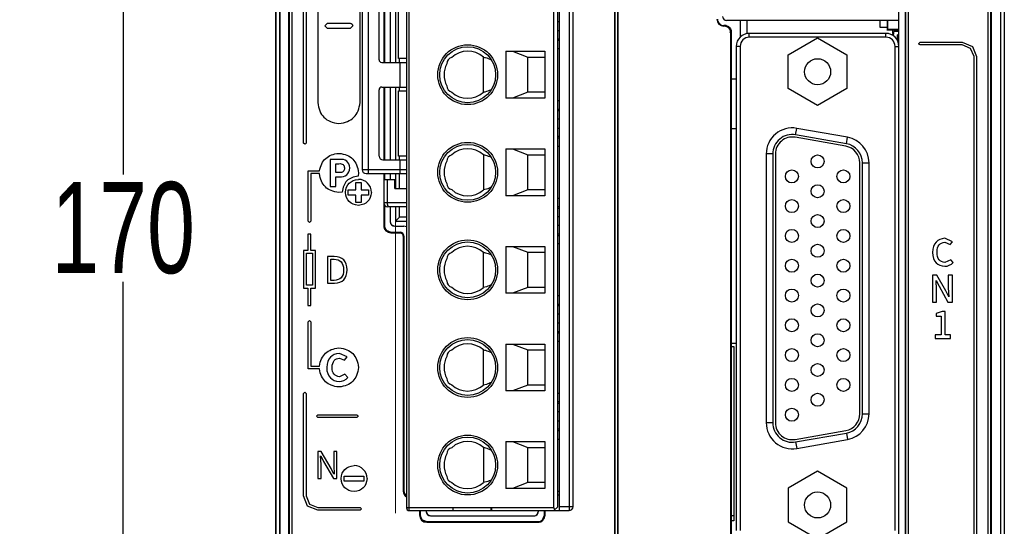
# Model space of a CAD drawing. Header units: millimetres. Extents: x -536 to 1170, y -857 to -283.
# Tile 16 of 38: x 499 to 575, y -486 to -447. Entities that reach past the tile are written whole.
import ezdxf

# ---------------------------------------------------------------- set-up
doc = ezdxf.new("R2010")
doc.units = ezdxf.units.MM
doc.header["$LTSCALE"] = 30.734
doc.header["$PDMODE"] = 3
doc.header["$PDSIZE"] = 2
doc.layers.get('0').update_dxf_attribs({"linetype": 'CONTINUOUS'})
doc.layers.get('Defpoints').update_dxf_attribs({"linetype": 'CONTINUOUS'})
doc.layers.add('标注', color=2, linetype='CONTINUOUS')
doc.styles.get("Standard").update_dxf_attribs({"font": 'txt', "width": 0.707})
doc.dimstyles.get("Standard").update_dxf_attribs({"dimtxt": 7, "dimasz": 4, "dimexe": 2, "dimexo": 0, "dimtad": 0, "dimtih": 1, "dimtoh": 1, "dimdec": 1, "dimdsep": 46, "dimtxsty": 'Standard', "dimcen": 0.09, "dimclrd": 256, "dimclre": 256, "dimclrt": 256, "dimadec": 0, "dimazin": 0, "dimtp": 0.01, "dimtm": 0.01, "dimtfac": 1, "dimtdec": 1, "dimtofl": 0, "dimtmove": 0, "dimatfit": 3, "dimfxl": 0, "dimtolj": 1, "dimarcsym": 0})

# ---------------------------------------------------------------- blocks, each defined once
blk = doc.blocks.new('*D36')
at = {"layer": 'Defpoints', "color": 0}
for p in [(518.828, -377.733), (506.794, -547.733), (520.528, -547.733)]:
    blk.add_point(p, dxfattribs=at)
at = {"layer": '标注', "lineweight": -2}
for p, q in [((518.828, -377.733), (504.794, -377.733)), ((506.794, -381.733), (506.794, -458.608)), ((506.794, -543.733), (506.794, -466.858)), ((520.528, -547.733), (504.794, -547.733))]:
    blk.add_line(p, q, dxfattribs=at)
at = {"layer": '标注'}
for points in [[(507.461, -381.733), (506.127, -381.733), (506.794, -377.733)], [(506.127, -543.733), (507.461, -543.733), (506.794, -547.733)]]:
    blk.add_solid(points, dxfattribs=at)
at = {"layer": '标注', "color": 0, "insert": (506.794, -462.733), "char_height": 7, "attachment_point": 5}
blk.add_mtext('\\A1;170', dxfattribs=at)

msp = doc.modelspace()

# ---------------------------------------------------------------- linework, layer by layer
at = {"linetype": 'Continuous'}
for p, q in [((518.528, -378.033), (518.528, -547.433)), ((518.528, -547.433), (518.528, -378.033)), ((518.828, -377.733), (518.828, -547.405)), ((518.828, -547.38), (518.828, -377.733)), ((518.828, -547.38), (518.828, -377.733)), ((574.228, -377.733), (574.228, -547.733)), ((574.228, -377.733), (574.228, -547.733)), ((574.528, -378.033), (574.528, -547.08)), ((574.528, -378.033), (574.528, -547.433)), ((574.528, -378.033), (574.528, -547.433)), ((544.6, -409.711), (544.6, -547.045)), ((544.6, -547.045), (544.6, -409.711)), ((544.8, -409.911), (544.8, -547.042)), ((544.8, -409.911), (544.8, -547.042)), ((544.828, -409.683), (544.828, -547.07)), ((544.828, -409.883), (544.828, -547.07)), ((566.943, -409.911), (566.943, -522.883)), ((567.143, -409.711), (567.143, -522.883)), ((567.143, -409.711), (567.143, -522.883)), ((519.528, -547.07), (519.528, -411.182)), ((519.528, -547.07), (519.528, -411.182)), ((519.556, -411.21), (519.556, -547.042)), ((519.556, -411.21), (519.556, -547.042)), ((519.756, -411.21), (519.756, -547.045)), ((519.756, -411.21), (519.756, -547.045)), ((573.3, -547.045), (573.3, -411.21)), ((573.3, -547.045), (573.3, -411.21)), ((573.5, -547.042), (573.5, -411.21)), ((573.5, -547.042), (573.5, -411.21)), ((573.528, -411.182), (573.528, -547.07)), ((573.528, -411.182), (573.528, -547.07)), ((566.428, -446.754), (566.428, -415.634)), ((528.578, -417.634), (528.578, -484.234)), ((528.778, -484.434), (528.778, -417.434)), ((539.908, -484.234), (539.908, -417.634)), ((540.208, -484.134), (540.208, -417.734)), ((540.328, -484.434), (540.328, -417.434)), ((541.078, -417.434), (541.078, -484.434)), ((541.378, -484.134), (541.378, -417.734)), ((520.656, -456.183), (520.656, -418.558)), ((520.856, -418.558), (520.856, -456.183)), ((566.912, -421.526), (566.912, -519.135)), ((566.912, -421.526), (566.912, -519.135)), ((521.756, -433.808), (521.756, -453.058)), ((525.006, -453.058), (525.006, -433.808)), ((525.668, -458.534), (525.668, -443.334)), ((525.168, -443.634), (525.168, -458.234)), ((526.468, -449.784), (526.468, -444.684)), ((526.828, -444.384), (526.828, -449.984)), ((526.828, -444.384), (526.828, -449.984)), ((526.878, -444.384), (526.878, -449.984)), ((526.878, -444.384), (526.878, -449.984)), ((527.328, -444.384), (527.328, -449.984)), ((527.328, -444.384), (527.328, -449.984)), ((527.728, -444.384), (527.728, -449.984)), ((527.968, -449.684), (527.968, -444.684)), ((522.306, -447.183), (522.506, -446.983)), ((522.506, -447.383), (522.306, -447.183)), ((522.506, -446.983), (524.256, -446.983)), ((524.456, -447.183), (524.256, -447.383)), ((540.208, -446.834), (540.328, -446.834)), ((552.978, -447.203), (552.978, -447.153)), ((553.046, -447.153), (552.978, -447.153)), ((553.014, -447.203), (552.978, -447.203)), ((553.046, -447.153), (553.026, -447.184)), ((566.428, -446.754), (553.178, -446.754)), ((554.228, -446.754), (554.228, -448.049)), ((554.728, -446.754), (554.728, -447.777)), ((564.978, -447.296), (564.978, -446.754)), ((565.528, -446.754), (565.528, -447.5)), ((565.558, -446.754), (565.558, -447.47)), ((566.398, -446.754), (566.398, -447.47)), ((566.428, -488.954), (566.428, -446.754)), ((524.256, -447.383), (522.506, -447.383)), ((540.208, -447.534), (540.328, -447.534)), ((553.435, -447.615), (553.543, -447.88)), ((553.546, -447.653), (553.513, -447.703)), ((553.513, -518.169), (553.513, -447.703)), ((553.546, -447.933), (553.513, -447.983)), ((553.513, -518.169), (553.513, -447.983)), ((553.546, -493.645), (553.546, -447.653)), ((554.928, -448.054), (554.928, -447.754)), ((565.428, -447.754), (554.928, -447.754)), ((565.528, -447.296), (564.978, -447.296)), ((565.428, -448.054), (565.428, -447.754)), ((565.528, -447.5), (565.558, -447.47)), ((566.428, -447.5), (565.528, -447.5)), ((566.398, -447.47), (565.558, -447.47)), ((565.928, -447.5), (565.928, -447.757)), ((566.028, -447.685), (565.928, -447.685)), ((565.928, -447.757), (566.028, -447.757)), ((565.928, -447.895), (565.928, -447.821)), ((565.928, -447.821), (566.028, -447.821)), ((566.028, -447.821), (566.028, -447.621)), ((566.428, -447.621), (566.028, -447.621)), ((566.328, -448.319), (566.328, -447.871)), ((566.428, -447.871), (566.328, -447.871)), ((566.428, -447.96), (566.328, -447.96)), ((540.208, -448.184), (540.328, -448.184)), ((540.208, -448.284), (540.328, -448.284)), ((553.928, -448.754), (553.928, -485.954)), ((554.228, -448.754), (553.928, -448.754)), ((554.228, -448.754), (554.228, -485.954)), ((565.428, -448.054), (554.928, -448.054)), ((557.926, -449.404), (560.178, -448.104)), ((560.178, -448.104), (562.43, -449.404)), ((566.128, -485.954), (566.128, -448.754)), ((566.128, -448.754), (566.428, -448.754)), ((566.428, -448.205), (566.328, -448.205)), ((566.428, -448.353), (566.341, -448.353)), ((567.95, -448.543), (568.05, -448.443)), ((568.05, -448.443), (571.3, -448.443)), ((571.3, -448.643), (568.05, -448.643)), ((571.3, -448.443), (572.077, -448.766)), ((571.936, -448.907), (571.3, -448.643)), ((572.077, -448.766), (572.4, -449.543)), ((536.208, -449.134), (536.208, -452.734)), ((536.208, -449.134), (539.208, -449.134)), ((536.718, -449.134), (537.908, -449.584)), ((539.208, -449.134), (539.208, -452.734)), ((540.328, -448.934), (540.208, -448.934)), ((557.926, -452.004), (557.926, -449.404)), ((562.43, -449.404), (562.43, -452.004)), ((572.2, -449.543), (571.936, -448.907)), ((572.2, -516.957), (572.2, -449.543)), ((572.4, -449.543), (572.4, -516.957)), ((526.668, -449.984), (528.578, -449.984)), ((528.578, -449.684), (527.968, -449.684)), ((528.028, -449.984), (528.028, -449.684)), ((528.055, -449.984), (528.055, -451.884)), ((534.487, -452.283), (534.487, -449.586)), ((537.908, -452.284), (537.908, -449.584)), ((537.908, -449.584), (539.208, -449.584)), ((553.928, -451.265), (553.546, -451.265)), ((526.468, -457.184), (526.468, -452.084)), ((526.668, -451.884), (528.578, -451.884)), ((526.828, -451.884), (526.828, -457.484)), ((526.828, -451.884), (526.828, -457.484)), ((526.878, -451.884), (526.878, -457.484)), ((526.878, -451.884), (526.878, -457.484)), ((527.328, -451.884), (527.328, -457.484)), ((527.328, -451.884), (527.328, -457.484)), ((527.728, -451.884), (527.728, -457.484)), ((527.968, -457.184), (527.968, -452.184)), ((527.968, -452.184), (528.578, -452.184)), ((528.028, -452.184), (528.028, -451.884)), ((537.908, -452.284), (536.718, -452.734)), ((539.208, -452.284), (537.908, -452.284)), ((560.178, -453.304), (557.926, -452.004)), ((562.43, -452.004), (560.178, -453.304)), ((539.208, -452.734), (536.208, -452.734)), ((540.328, -452.934), (540.208, -452.934)), ((540.208, -453.584), (540.328, -453.584)), ((540.208, -453.684), (540.328, -453.684)), ((540.208, -454.334), (540.328, -454.334)), ((540.208, -455.034), (540.328, -455.034)), ((553.928, -455.104), (553.546, -455.104)), ((558.489, -455.547), (558.575, -455.055)), ((562.389, -456.235), (558.489, -455.547)), ((562.475, -455.742), (558.575, -455.055)), ((520.756, -456.283), (520.656, -456.183)), ((540.328, -455.684), (540.208, -455.684)), ((540.208, -455.784), (540.328, -455.784)), ((562.354, -456.432), (558.454, -455.744)), ((562.389, -456.235), (562.475, -455.742)), ((534.487, -457.086), (534.487, -459.783)), ((536.208, -456.634), (536.208, -460.234)), ((536.208, -456.634), (539.208, -456.634)), ((536.718, -456.634), (537.908, -457.084)), ((537.908, -459.784), (537.908, -457.084)), ((537.908, -457.084), (539.208, -457.084)), ((539.208, -456.634), (539.208, -460.234)), ((540.208, -456.434), (540.328, -456.434)), ((556.228, -457.024), (556.228, -477.684)), ((556.728, -457.024), (556.228, -457.024)), ((556.728, -457.024), (556.728, -477.684)), ((556.928, -457.024), (556.928, -477.684)), ((522.717, -457.443), (522.717, -459.531)), ((523.403, -457.443), (522.717, -457.443)), ((523.135, -458.459), (523.135, -457.773)), ((523.135, -457.773), (523.372, -457.773)), ((526.768, -457.484), (528.578, -457.484)), ((528.578, -457.184), (527.968, -457.184)), ((528.028, -457.484), (528.028, -457.184)), ((528.055, -457.484), (528.055, -458.534)), ((563.428, -476.997), (563.428, -457.712)), ((563.628, -476.997), (563.628, -457.712)), ((563.628, -457.712), (564.128, -457.712)), ((564.128, -476.997), (564.128, -457.712)), ((521.014, -458.333), (521.888, -458.333)), ((521.014, -462.183), (521.014, -458.333)), ((521.882, -458.533), (521.214, -458.533)), ((521.214, -458.533), (521.214, -462.183)), ((523.386, -458.459), (523.135, -458.459)), ((524.881, -458.477), (524.86, -458.727)), ((528.578, -458.234), (525.168, -458.234)), ((525.468, -458.534), (528.578, -458.534)), ((526.828, -458.534), (526.828, -458.984)), ((526.828, -458.534), (526.828, -458.984)), ((526.878, -458.534), (526.878, -458.984)), ((526.878, -458.534), (526.878, -458.984)), ((527.328, -458.534), (527.328, -458.984)), ((527.328, -458.534), (527.328, -458.984)), ((527.728, -458.534), (527.728, -459.684)), ((528.028, -459.684), (528.028, -458.534)), ((523.135, -458.789), (523.414, -458.789)), ((523.135, -459.531), (523.135, -458.789)), ((524.677, -459.212), (525.085, -459.212)), ((524.677, -459.776), (524.677, -459.212)), ((525.085, -459.212), (525.085, -459.776)), ((526.828, -458.984), (526.828, -460.784)), ((526.828, -458.984), (527.678, -458.984)), ((527.117, -460.784), (527.117, -458.984)), ((527.678, -459.684), (527.678, -458.984)), ((522.717, -459.531), (523.135, -459.531)), ((523.631, -459.956), (523.381, -459.977)), ((524.099, -459.776), (524.677, -459.776)), ((524.099, -460.179), (524.099, -459.776)), ((525.085, -459.776), (525.664, -459.776)), ((525.664, -459.776), (525.664, -460.179)), ((527.678, -459.684), (528.578, -459.684)), ((537.908, -459.784), (536.718, -460.234)), ((539.208, -459.784), (537.908, -459.784)), ((524.677, -460.179), (524.099, -460.179)), ((524.677, -460.742), (524.677, -460.179)), ((525.085, -460.742), (524.677, -460.742)), ((525.085, -460.179), (525.085, -460.742)), ((525.664, -460.179), (525.085, -460.179)), ((526.828, -460.784), (526.828, -462.533)), ((526.828, -460.784), (526.828, -462.533)), ((528.578, -460.784), (526.828, -460.784)), ((539.208, -460.234), (536.208, -460.234)), ((540.208, -460.434), (540.328, -460.434)), ((526.878, -460.94), (526.878, -462.533)), ((526.878, -460.94), (526.878, -462.533)), ((528.578, -461.084), (527.128, -461.084)), ((527.328, -461.084), (527.328, -462.233)), ((527.328, -461.084), (527.328, -462.233)), ((527.728, -461.084), (527.728, -462.184)), ((528.028, -461.884), (528.028, -461.084)), ((540.328, -461.084), (540.208, -461.084)), ((540.208, -461.184), (540.328, -461.184)), ((521.114, -462.283), (521.014, -462.183)), ((521.214, -462.183), (521.114, -462.283)), ((528.028, -461.884), (527.728, -462.184)), ((527.728, -462.184), (528.578, -462.184)), ((528.578, -461.884), (528.028, -461.884)), ((540.208, -461.834), (540.328, -461.834)), ((521.003, -463.183), (521.003, -464.433)), ((521.226, -463.183), (521.003, -463.183)), ((521.226, -464.433), (521.226, -463.183)), ((526.878, -462.533), (526.828, -462.533)), ((526.878, -462.533), (526.828, -462.533)), ((526.989, -462.922), (527.378, -463.083)), ((527.025, -462.886), (527.378, -463.033)), ((527.378, -463.033), (527.378, -463.083)), ((527.378, -463.033), (527.378, -463.083)), ((527.378, -463.033), (528.078, -463.033)), ((527.378, -463.033), (528.078, -463.033)), ((527.378, -463.083), (528.078, -463.083)), ((527.378, -463.083), (528.078, -463.083)), ((527.431, -462.48), (527.678, -462.583)), ((527.678, -462.583), (528.378, -462.583)), ((527.678, -462.583), (528.378, -462.583)), ((528.078, -463.033), (528.078, -463.083)), ((528.078, -463.033), (528.078, -463.083)), ((528.29, -463.121), (528.078, -463.033)), ((528.255, -463.156), (528.078, -463.083)), ((540.328, -462.534), (540.208, -462.534)), ((540.328, -463.184), (540.208, -463.184)), ((528.328, -463.333), (528.328, -482.933)), ((528.328, -463.333), (528.328, -482.933)), ((528.378, -463.333), (528.328, -463.333)), ((528.378, -463.333), (528.328, -463.333)), ((528.378, -463.333), (528.378, -482.933)), ((528.378, -463.333), (528.378, -482.933)), ((540.208, -463.284), (540.328, -463.284)), ((540.328, -463.934), (540.208, -463.934)), ((570.548, -463.769), (569.958, -463.506)), ((569.964, -463.791), (570.37, -463.978)), ((570.37, -463.978), (570.548, -463.769)), ((520.656, -464.433), (520.656, -467.335)), ((521.003, -464.433), (520.656, -464.433)), ((520.879, -467.112), (520.879, -464.656)), ((520.879, -464.656), (521.349, -464.656)), ((521.572, -464.433), (521.226, -464.433)), ((521.349, -464.656), (521.349, -467.112)), ((521.572, -467.335), (521.572, -464.433)), ((534.487, -467.283), (534.487, -464.586)), ((536.208, -464.134), (536.208, -467.734)), ((536.208, -464.134), (539.208, -464.134)), ((536.718, -464.134), (537.908, -464.584)), ((537.908, -467.284), (537.908, -464.584)), ((537.908, -464.584), (539.208, -464.584)), ((539.208, -464.134), (539.208, -467.734)), ((522.508, -464.899), (522.508, -466.967)), ((523.028, -464.899), (522.508, -464.899)), ((522.771, -466.753), (522.771, -465.11)), ((522.771, -465.11), (523.005, -465.11)), ((570.415, -465.155), (569.955, -465.375)), ((570.59, -465.361), (570.415, -465.155)), ((522.508, -466.967), (523.039, -466.967)), ((523.005, -466.753), (522.771, -466.753)), ((569.01, -466.335), (569.01, -468.412)), ((569.346, -466.335), (569.01, -466.335)), ((569.32, -467.433), (569.278, -466.753)), ((569.292, -466.753), (569.51, -467.188)), ((570.034, -467.555), (569.346, -466.335)), ((570.224, -466.335), (570.224, -467.303)), ((570.534, -466.335), (570.224, -466.335)), ((570.534, -468.412), (570.534, -466.335)), ((520.656, -467.335), (521.003, -467.335)), ((521.349, -467.112), (520.879, -467.112)), ((521.003, -467.335), (521.003, -468.683)), ((521.226, -467.335), (521.572, -467.335)), ((521.226, -468.683), (521.226, -467.335)), ((537.908, -467.284), (536.718, -467.734)), ((539.208, -467.284), (537.908, -467.284)), ((569.32, -468.412), (569.32, -467.433)), ((569.51, -467.188), (570.198, -468.412)), ((570.252, -467.995), (570.034, -467.555)), ((570.224, -467.303), (570.266, -467.995)), ((539.208, -467.734), (536.208, -467.734)), ((540.328, -467.934), (540.208, -467.934)), ((569.01, -468.412), (569.32, -468.412)), ((570.198, -468.412), (570.534, -468.412)), ((521.003, -468.683), (521.226, -468.683)), ((540.328, -468.584), (540.208, -468.584)), ((540.208, -468.684), (540.328, -468.684)), ((569.744, -469.125), (569.292, -469.283)), ((569.989, -469.125), (569.744, -469.125)), ((569.989, -470.934), (569.989, -469.125)), ((521.014, -469.933), (521.114, -469.833)), ((521.014, -473.533), (521.014, -469.933)), ((521.114, -469.833), (521.214, -469.933)), ((521.214, -469.933), (521.214, -473.333)), ((540.328, -469.334), (540.208, -469.334)), ((569.292, -469.283), (569.292, -469.489)), ((569.292, -469.489), (569.665, -469.489)), ((569.665, -469.489), (569.665, -470.934)), ((540.328, -470.034), (540.208, -470.034)), ((540.328, -470.684), (540.208, -470.684)), ((540.208, -470.784), (540.328, -470.784)), ((540.328, -471.434), (540.208, -471.434)), ((569.21, -470.934), (569.21, -471.202)), ((569.665, -470.934), (569.21, -470.934)), ((569.21, -471.202), (570.396, -471.202)), ((570.396, -470.934), (569.989, -470.934)), ((570.396, -471.202), (570.396, -470.934)), ((534.487, -474.783), (534.487, -472.086)), ((536.208, -471.634), (536.208, -475.234)), ((536.208, -471.634), (539.208, -471.634)), ((536.718, -471.634), (537.908, -472.084)), ((537.908, -474.784), (537.908, -472.084)), ((537.908, -472.084), (539.208, -472.084)), ((539.208, -471.634), (539.208, -475.234)), ((553.928, -471.604), (553.546, -471.604)), ((553.546, -471.834), (553.728, -471.834)), ((553.728, -471.834), (553.728, -485.234)), ((524.028, -472.617), (523.416, -472.349)), ((523.424, -472.708), (523.808, -472.883)), ((523.808, -472.883), (524.028, -472.617)), ((521.885, -473.533), (521.014, -473.533)), ((521.214, -473.333), (521.885, -473.333)), ((523.847, -473.949), (523.416, -474.155)), ((524.068, -474.209), (523.847, -473.949)), ((539.208, -475.234), (536.208, -475.234)), ((537.908, -474.784), (536.718, -475.234)), ((539.208, -474.784), (537.908, -474.784)), ((520.656, -475.433), (520.756, -475.333)), ((520.656, -483.308), (520.656, -475.433)), ((520.756, -475.333), (520.856, -475.433)), ((520.856, -475.433), (520.856, -483.308)), ((540.328, -475.434), (540.208, -475.434)), ((540.328, -476.084), (540.208, -476.084)), ((540.208, -476.184), (540.328, -476.184)), ((521.656, -477.183), (521.756, -477.083)), ((521.756, -477.283), (521.656, -477.183)), ((521.756, -477.083), (524.756, -477.083)), ((524.756, -477.283), (521.756, -477.283)), ((524.856, -477.183), (524.756, -477.283)), ((540.328, -476.834), (540.208, -476.834)), ((540.208, -477.534), (540.328, -477.534)), ((563.628, -476.997), (564.128, -476.997)), ((540.328, -478.184), (540.208, -478.184)), ((540.208, -478.284), (540.328, -478.284)), ((556.728, -477.684), (556.228, -477.684)), ((558.454, -478.964), (562.354, -478.277)), ((540.208, -478.934), (540.328, -478.934)), ((558.489, -479.161), (562.389, -478.474)), ((558.575, -479.654), (562.475, -478.966)), ((562.389, -478.474), (562.475, -478.966)), ((534.487, -479.586), (534.487, -482.283)), ((536.208, -479.134), (536.208, -482.734)), ((536.208, -479.134), (539.208, -479.134)), ((536.718, -479.134), (537.908, -479.584)), ((537.908, -482.284), (537.908, -479.584)), ((537.908, -479.584), (539.208, -479.584)), ((539.208, -479.134), (539.208, -482.734)), ((558.489, -479.161), (558.575, -479.654)), ((521.756, -479.899), (521.756, -481.967)), ((522.027, -479.899), (521.756, -479.899)), ((522.005, -480.881), (521.974, -480.234)), ((521.985, -480.234), (522.208, -480.661)), ((522.781, -481.202), (522.027, -479.899)), ((522.981, -479.899), (522.981, -480.974)), ((523.229, -479.899), (522.981, -479.899)), ((523.229, -481.967), (523.229, -479.899)), ((522.005, -481.967), (522.005, -480.881)), ((522.208, -480.661), (522.961, -481.967)), ((523.001, -481.629), (522.781, -481.202)), ((522.981, -480.974), (523.015, -481.629)), ((521.756, -481.967), (522.005, -481.967)), ((522.961, -481.967), (523.229, -481.967)), ((523.797, -481.777), (525.297, -481.777)), ((523.797, -482.177), (523.797, -481.777)), ((525.297, -481.777), (525.297, -482.177)), ((560.178, -481.404), (557.926, -482.704)), ((562.43, -482.704), (560.178, -481.404)), ((525.297, -482.177), (523.797, -482.177)), ((539.208, -482.734), (536.208, -482.734)), ((537.908, -482.284), (536.718, -482.734)), ((539.208, -482.284), (537.908, -482.284)), ((557.926, -482.704), (557.926, -485.304)), ((562.43, -485.304), (562.43, -482.704)), ((520.979, -484.085), (520.656, -483.308)), ((520.856, -483.308), (521.121, -483.943)), ((528.378, -482.933), (528.328, -482.933)), ((528.378, -482.933), (528.328, -482.933)), ((528.489, -483.322), (528.578, -483.393)), ((528.525, -483.286), (528.541, -483.302)), ((540.208, -482.934), (540.328, -482.934)), ((540.208, -483.234), (540.328, -483.234)), ((521.756, -484.408), (520.979, -484.085)), ((521.121, -483.943), (521.756, -484.208)), ((521.756, -484.208), (525.006, -484.208)), ((525.106, -484.308), (525.006, -484.408)), ((539.908, -484.234), (528.578, -484.234)), ((532.143, -484.234), (532.143, -484.434)), ((535.088, -484.434), (535.088, -484.234)), ((535.143, -484.434), (535.143, -484.234)), ((540.208, -484.134), (539.908, -484.434)), ((541.378, -484.134), (540.328, -484.134)), ((525.006, -484.408), (521.756, -484.408)), ((528.778, -484.434), (541.078, -484.434)), ((529.578, -484.434), (529.578, -484.783)), ((529.578, -484.434), (529.578, -484.783)), ((529.628, -484.783), (529.578, -484.783)), ((529.628, -484.783), (529.578, -484.783)), ((529.628, -484.434), (529.628, -484.783)), ((529.628, -484.434), (529.628, -484.783)), ((530.078, -484.434), (530.078, -484.483)), ((530.078, -484.434), (530.078, -484.483)), ((530.181, -484.73), (530.428, -484.833)), ((530.428, -484.833), (538.378, -484.833)), ((530.428, -484.833), (538.378, -484.833)), ((538.626, -484.73), (538.728, -484.483)), ((538.728, -484.483), (538.728, -484.434)), ((538.728, -484.483), (538.728, -484.434)), ((539.032, -485.136), (539.178, -484.783)), ((539.067, -485.172), (539.228, -484.783)), ((539.178, -484.783), (539.178, -484.434)), ((539.178, -484.783), (539.178, -484.434)), ((539.178, -484.783), (539.228, -484.783)), ((539.178, -484.783), (539.228, -484.783)), ((539.228, -484.783), (539.228, -484.434)), ((539.228, -484.783), (539.228, -484.434)), ((553.728, -484.834), (553.546, -484.834)), ((529.739, -485.172), (530.128, -485.333)), ((529.775, -485.136), (530.128, -485.283)), ((530.128, -485.283), (530.128, -485.333)), ((530.128, -485.283), (530.128, -485.333)), ((530.128, -485.283), (538.678, -485.283)), ((530.128, -485.283), (538.678, -485.283)), ((530.128, -485.333), (538.678, -485.333)), ((530.128, -485.333), (538.678, -485.333)), ((538.678, -485.283), (538.678, -485.333)), ((538.678, -485.283), (538.678, -485.333)), ((553.728, -485.234), (553.546, -485.234)), ((557.926, -485.304), (560.178, -486.604)), ((560.178, -486.604), (562.43, -485.304))]:
    msp.add_line(p, q, dxfattribs=at)
at = {"linetype": 'Continuous', "const_width": 0.064}
for points in [[(527.728, -449.984), (527.728, -444.384)], [(527.728, -457.484), (527.728, -451.884)], [(527.728, -459.684), (527.728, -458.534)], [(527.728, -484.634), (527.728, -461.084)]]:
    msp.add_lwpolyline(points, dxfattribs=at)
at = {"linetype": 'Continuous'}
for centre, radius in [((533.278, -450.934), 2.3), ((533.278, -450.934), 2.15), ((560.178, -450.704), 1), ((533.278, -458.434), 2.3), ((533.278, -458.434), 2.15), ((560.178, -457.599), 0.5), ((558.198, -458.744), 0.5), ((562.158, -458.744), 0.5), ((560.178, -459.889), 0.5), ((558.198, -461.034), 0.5), ((562.158, -461.034), 0.5), ((560.178, -462.179), 0.5), ((558.198, -463.324), 0.5), ((562.158, -463.324), 0.5), ((533.278, -465.934), 2.3), ((533.278, -465.934), 2.15), ((560.178, -464.469), 0.5), ((558.198, -465.614), 0.5), ((562.158, -465.614), 0.5), ((560.178, -466.759), 0.5), ((558.198, -467.904), 0.5), ((562.158, -467.904), 0.5), ((560.178, -469.049), 0.5), ((558.198, -470.194), 0.5), ((562.158, -470.194), 0.5), ((533.278, -473.434), 2.3), ((533.278, -473.434), 2.15), ((560.178, -471.339), 0.5), ((558.198, -472.484), 0.5), ((562.158, -472.484), 0.5), ((560.178, -473.629), 0.5), ((558.198, -474.774), 0.5), ((562.158, -474.774), 0.5), ((560.178, -475.919), 0.5), ((558.198, -477.064), 0.5), ((533.278, -480.934), 2.3), ((533.278, -480.934), 2.15), ((560.178, -484.004), 1)]:
    msp.add_circle(centre, radius, dxfattribs=at)
for centre, radius, start, end in [((553.178, -446.454), 0.3, 180, 270), ((552.978, -446.653), 0.55, 180, 270), ((552.978, -446.653), 0.5, 179.99999, 270), ((553.051, -447.651), 0.498, 72.96106, 84.8256), ((553.02, -447.933), 0.525, 0.00934, 5.81234), ((554.928, -448.754), 1, 90, 180), ((565.428, -448.754), 1, 0, 90), ((554.928, -448.754), 0.7, 90, 180), ((565.428, -448.754), 0.7, 0, 90), ((533.278, -450.934), 1.811, 48.11922, 132.56477), ((526.668, -449.784), 0.2, 180, 270), ((533.278, -450.934), 1.811, 152.06742, 207.93258), ((532.178, -450.084), 0.5, 104.5035, 180.1205), ((534.266, -451.293), 1.716, 60.8872, 61.74233), ((532.178, -451.784), 0.5, 179.87961, 255.49679), ((526.668, -452.084), 0.2, 90, 180), ((533.278, -450.934), 1.811, 227.4351, 311.88078), ((534.266, -450.576), 1.716, 298.25772, 299.1128), ((558.228, -457.024), 2, 80, 180), ((558.228, -457.024), 1.5, 80, 180), ((558.228, -457.024), 1.3, 79.9999, 180.0001), ((562.128, -457.712), 1.5, 0, 80), ((562.128, -457.712), 2, 0, 80), ((532.178, -457.584), 0.5, 104.5035, 180.1205), ((533.278, -458.434), 1.811, 48.11922, 132.56477), ((562.128, -457.712), 1.3, 359.99995, 80.00005), ((526.768, -457.184), 0.3, 180, 270), ((533.278, -458.434), 1.811, 152.06742, 207.93258), ((534.266, -458.793), 1.716, 60.8872, 61.74233), ((525.468, -458.234), 0.3, 180, 270), ((524.881, -459.977), 1, 0.00706, 89.99867), ((532.178, -459.284), 0.5, 179.87961, 255.49679), ((533.278, -458.434), 1.811, 227.4351, 311.88078), ((534.266, -458.076), 1.716, 298.25772, 299.1128), ((527.128, -460.784), 0.3, 180, 270), ((527.678, -462.233), 0.35, 180, 270), ((528.728, -462.267), 1, 175.2637, 180), ((527.378, -462.533), 0.55, 180, 270), ((527.378, -462.533), 0.5, 180, 270), ((528.078, -463.333), 0.3, 0, 90), ((528.078, -463.333), 0.25, 0, 90), ((528.378, -463.033), 0.45, 63.27227, 90), ((532.178, -465.084), 0.5, 104.5035, 180.1205), ((533.278, -465.934), 1.811, 48.11922, 132.56477), ((533.278, -465.934), 1.811, 152.06742, 207.93258), ((534.266, -466.293), 1.716, 60.8872, 61.74233), ((532.178, -466.784), 0.5, 179.87961, 255.49679), ((533.278, -465.934), 1.811, 227.43513, 311.88078), ((534.266, -465.576), 1.716, 298.25772, 299.1128), ((532.178, -472.584), 0.5, 104.5035, 180.1205), ((533.278, -473.434), 1.811, 48.11922, 132.56477), ((533.278, -473.434), 1.811, 152.06742, 207.93258), ((534.266, -473.793), 1.716, 60.8872, 61.74233), ((532.178, -474.284), 0.5, 179.87961, 255.49679), ((533.278, -473.434), 1.811, 227.43513, 311.88078), ((534.266, -473.076), 1.716, 298.25772, 299.1128), ((562.128, -476.997), 1.3, 279.99995, 0.00005), ((562.128, -476.997), 1.5, 280, 0), ((562.128, -476.997), 2, 280, 0), ((558.228, -477.684), 2, 180, 280), ((558.228, -477.684), 1.5, 180, 280), ((558.228, -477.684), 1.3, 179.9999, 280.0001), ((532.178, -480.084), 0.5, 104.5035, 180.1205), ((533.278, -480.934), 1.811, 48.11922, 132.56477), ((534.266, -481.293), 1.716, 60.8872, 61.74233), ((533.278, -480.934), 1.811, 152.06742, 207.93258), ((524.547, -481.977), 1, 0.00706, 89.99867), ((532.178, -481.784), 0.5, 179.87961, 255.49679), ((534.266, -480.576), 1.716, 298.25772, 299.1128), ((533.278, -480.934), 1.811, 227.4351, 311.88078), ((528.878, -482.933), 0.55, 180, 236.21076), ((528.878, -482.933), 0.5, 180, 232.38426), ((528.858, -482.951), 0.472, 227.93058, 233.73832), ((528.778, -484.234), 0.2, 180, 270), ((541.078, -484.134), 0.3, 270, 0), ((530.128, -484.783), 0.55, 180, 270), ((530.128, -484.783), 0.5, 180, 270), ((530.428, -484.483), 0.35, 180, 270), ((538.378, -484.483), 0.35, 270, 0), ((538.678, -484.783), 0.55, 270, 0), ((538.678, -484.783), 0.5, 270, 0)]:
    msp.add_arc(centre, radius, start, end, dxfattribs=at)
for centre, major_axis, ratio, start_param, end_param in [((553.013, -447.704), (-0.273, -0.42), 0.998225, 2.148723, 3.717894), ((553.075, -447.608), (0.487, -0.134), 0.893868, 1.770251, 1.869907), ((553.075, -447.608), (0.231, -0.458), 0.895177, 1.057906, 1.163656), ((540.108, -484.234), (0.2, 0), 1, -3.141593, -2.356194)]:
    msp.add_ellipse(centre, major_axis=major_axis, ratio=ratio, start_param=start_param, end_param=end_param, dxfattribs=at)
for points in [[(524.256, -446.983), (524.351, -446.983), (524.456, -447.089), (524.456, -447.183)], [(568.05, -448.643), (568.003, -448.643), (567.95, -448.59), (567.95, -448.543)], [(520.856, -456.183), (520.856, -456.23), (520.803, -456.283), (520.756, -456.283)], [(527.328, -462.233), (527.328, -462.322), (527.368, -462.417), (527.431, -462.48)], [(526.828, -462.533), (526.828, -462.673), (526.89, -462.823), (526.989, -462.922)], [(526.878, -462.533), (526.878, -462.66), (526.934, -462.796), (527.025, -462.886)], [(528.328, -463.333), (528.328, -463.269), (528.3, -463.201), (528.255, -463.156)], [(528.378, -463.333), (528.378, -463.256), (528.344, -463.175), (528.29, -463.121)], [(528.578, -462.631), (528.515, -462.6), (528.445, -462.583), (528.378, -462.583)], [(569.944, -465.66), (570.182, -465.66), (570.435, -465.54), (570.59, -465.361)], [(523.402, -474.517), (523.646, -474.517), (523.908, -474.395), (524.068, -474.209)], [(524.756, -477.083), (524.803, -477.083), (524.856, -477.136), (524.856, -477.183)], [(528.328, -482.933), (528.328, -483.073), (528.39, -483.223), (528.489, -483.322)], [(528.378, -482.933), (528.378, -483.06), (528.434, -483.196), (528.525, -483.286)], [(525.006, -484.208), (525.053, -484.208), (525.106, -484.261), (525.106, -484.308)], [(529.578, -484.783), (529.578, -484.923), (529.64, -485.073), (529.739, -485.172)], [(529.628, -484.783), (529.628, -484.91), (529.684, -485.046), (529.775, -485.136)], [(530.078, -484.483), (530.078, -484.572), (530.118, -484.667), (530.181, -484.73)], [(538.378, -484.833), (538.467, -484.833), (538.562, -484.794), (538.626, -484.73)], [(538.678, -485.283), (538.806, -485.283), (538.942, -485.227), (539.032, -485.136)], [(538.678, -485.333), (538.818, -485.333), (538.968, -485.271), (539.067, -485.172)]]:
    msp.add_open_spline(points, degree=3, dxfattribs=at)
for points, knots in [([(553.197, -447.175), (553.288, -447.203), (553.458, -447.316), (553.534, -447.505), (553.543, -447.6)], [0, 0, 0, 0, 0.501087, 1, 1, 1, 1]), ([(534.487, -449.586), (534.538, -449.593), (534.742, -449.633), (534.94, -449.707), (535.078, -449.781)], [0, 0, 0, 0, 0.246191, 1, 1, 1, 1]), ([(535.078, -452.087), (535.031, -452.112), (534.844, -452.202), (534.64, -452.259), (534.487, -452.283)], [0, 0, 0, 0, 0.255677, 1, 1, 1, 1]), ([(521.756, -453.058), (521.803, -453.553), (522.12, -454.319), (522.886, -454.636), (523.381, -454.683)], [0, 0, 0, 0, 0.5, 1, 1, 1, 1]), ([(523.381, -454.683), (523.876, -454.636), (524.642, -454.319), (524.96, -453.553), (525.006, -453.058)], [0, 0, 0, 0, 0.5, 1, 1, 1, 1]), ([(521.888, -458.333), (521.962, -457.917), (522.284, -457.272), (522.956, -457.011), (523.381, -456.977)], [0, 0, 0, 0, 0.498023, 1, 1, 1, 1]), ([(523.381, -456.977), (523.838, -457.02), (524.545, -457.313), (524.838, -458.02), (524.881, -458.477)], [0, 0, 0, 0, 0.5, 1, 1, 1, 1]), ([(534.487, -457.086), (534.538, -457.093), (534.742, -457.133), (534.94, -457.207), (535.078, -457.281)], [0, 0, 0, 0, 0.246191, 1, 1, 1, 1]), ([(523.372, -457.773), (523.516, -457.753), (523.716, -457.797), (523.799, -457.984), (523.812, -458.097)], [0, 0, 0, 0, 0.547888, 1, 1, 1, 1]), ([(524.221, -458.097), (524.193, -457.865), (524.031, -457.513), (523.654, -457.421), (523.403, -457.443)], [0, 0, 0, 0, 0.484633, 1, 1, 1, 1]), ([(523.381, -459.977), (522.936, -459.938), (522.243, -459.657), (521.938, -458.974), (521.882, -458.533)], [0, 0, 0, 0, 0.500807, 1, 1, 1, 1]), ([(523.812, -458.097), (523.804, -458.217), (523.729, -458.411), (523.529, -458.468), (523.386, -458.459)], [0, 0, 0, 0, 0.465356, 1, 1, 1, 1]), ([(523.414, -458.789), (523.66, -458.797), (524.035, -458.688), (524.195, -458.332), (524.221, -458.097)], [0, 0, 0, 0, 0.50885, 1, 1, 1, 1]), ([(524.86, -458.727), (524.49, -458.766), (523.914, -459.01), (523.671, -459.586), (523.631, -459.956)], [0, 0, 0, 0, 0.500013, 1, 1, 1, 1]), ([(523.881, -459.977), (523.91, -459.672), (524.105, -459.201), (524.576, -459.006), (524.881, -458.977)], [0, 0, 0, 0, 0.5, 1, 1, 1, 1]), ([(524.881, -460.977), (524.576, -460.949), (524.105, -460.753), (523.91, -460.282), (523.881, -459.977)], [0, 0, 0, 0, 0.499918, 1, 1, 1, 1]), ([(525.881, -459.977), (525.853, -460.282), (525.657, -460.753), (525.186, -460.949), (524.881, -460.977)], [0, 0, 0, 0, 0.500009, 1, 1, 1, 1]), ([(535.078, -459.587), (535.031, -459.612), (534.844, -459.702), (534.64, -459.759), (534.487, -459.783)], [0, 0, 0, 0, 0.255677, 1, 1, 1, 1]), ([(527.244, -461.084), (527.202, -461.084), (527.16, -461.019), (527.137, -460.95), (527.121, -460.879), (527.117, -460.823), (527.117, -460.784)], [0, 0, 0, 0, 0.366883, 0.507486, 0.663057, 1, 1, 1, 1]), ([(569.958, -463.506), (569.67, -463.541), (569.191, -463.748), (569.022, -464.242), (569.021, -464.59)], [0, 0, 0, 0, 0.462931, 1, 1, 1, 1]), ([(569.357, -464.579), (569.345, -464.328), (569.447, -463.981), (569.773, -463.824), (569.964, -463.791)], [0, 0, 0, 0, 0.553017, 1, 1, 1, 1]), ([(534.487, -464.586), (534.538, -464.593), (534.742, -464.633), (534.94, -464.707), (535.078, -464.781)], [0, 0, 0, 0, 0.246191, 1, 1, 1, 1]), ([(569.021, -464.59), (569.02, -464.937), (569.184, -465.426), (569.659, -465.628), (569.944, -465.66)], [0, 0, 0, 0, 0.538463, 1, 1, 1, 1]), ([(569.955, -465.375), (569.764, -465.342), (569.437, -465.182), (569.34, -464.832), (569.357, -464.579)], [0, 0, 0, 0, 0.445315, 1, 1, 1, 1]), ([(523.005, -465.11), (523.248, -465.124), (523.627, -465.27), (523.743, -465.659), (523.733, -465.926)], [0, 0, 0, 0, 0.481655, 1, 1, 1, 1]), ([(524.004, -465.926), (524.006, -465.59), (523.842, -465.092), (523.349, -464.911), (523.028, -464.899)], [0, 0, 0, 0, 0.508394, 1, 1, 1, 1]), ([(523.733, -465.926), (523.744, -466.194), (523.628, -466.585), (523.248, -466.736), (523.005, -466.753)], [0, 0, 0, 0, 0.519045, 1, 1, 1, 1]), ([(523.039, -466.967), (523.356, -466.949), (523.845, -466.762), (524.007, -466.263), (524.004, -465.926)], [0, 0, 0, 0, 0.48789, 1, 1, 1, 1]), ([(535.078, -467.087), (535.031, -467.112), (534.844, -467.202), (534.64, -467.259), (534.487, -467.283)], [0, 0, 0, 0, 0.255677, 1, 1, 1, 1]), ([(521.885, -473.333), (521.949, -472.904), (522.263, -472.24), (522.946, -471.97), (523.381, -471.933)], [0, 0, 0, 0, 0.498588, 1, 1, 1, 1]), ([(523.381, -471.933), (523.838, -471.976), (524.545, -472.269), (524.838, -472.976), (524.881, -473.433)], [0, 0, 0, 0, 0.5, 1, 1, 1, 1]), ([(534.487, -472.086), (534.538, -472.093), (534.742, -472.133), (534.94, -472.207), (535.078, -472.281)], [0, 0, 0, 0, 0.246191, 1, 1, 1, 1]), ([(523.416, -472.349), (523.121, -472.382), (522.631, -472.588), (522.451, -473.089), (522.445, -473.441)], [0, 0, 0, 0, 0.464665, 1, 1, 1, 1]), ([(522.871, -473.427), (522.861, -473.198), (522.956, -472.882), (523.253, -472.738), (523.424, -472.708)], [0, 0, 0, 0, 0.556616, 1, 1, 1, 1]), ([(523.381, -474.933), (522.946, -474.896), (522.263, -474.626), (521.949, -473.962), (521.885, -473.533)], [0, 0, 0, 0, 0.501412, 1, 1, 1, 1]), ([(522.445, -473.441), (522.448, -473.793), (522.622, -474.29), (523.109, -474.488), (523.402, -474.517)], [0, 0, 0, 0, 0.536866, 1, 1, 1, 1]), ([(523.416, -474.155), (523.243, -474.125), (522.944, -473.979), (522.856, -473.659), (522.871, -473.427)], [0, 0, 0, 0, 0.442858, 1, 1, 1, 1]), ([(524.881, -473.433), (524.838, -473.89), (524.545, -474.597), (523.838, -474.89), (523.381, -474.933)], [0, 0, 0, 0, 0.5, 1, 1, 1, 1]), ([(535.078, -474.587), (535.031, -474.612), (534.844, -474.702), (534.64, -474.759), (534.487, -474.783)], [0, 0, 0, 0, 0.255677, 1, 1, 1, 1]), ([(534.487, -479.586), (534.538, -479.593), (534.742, -479.633), (534.94, -479.707), (535.078, -479.781)], [0, 0, 0, 0, 0.246191, 1, 1, 1, 1]), ([(523.547, -481.977), (523.576, -481.672), (523.771, -481.201), (524.243, -481.006), (524.547, -480.977)], [0, 0, 0, 0, 0.5, 1, 1, 1, 1]), ([(524.547, -482.977), (524.243, -482.949), (523.771, -482.753), (523.576, -482.282), (523.547, -481.977)], [0, 0, 0, 0, 0.499918, 1, 1, 1, 1]), ([(525.547, -481.977), (525.519, -482.282), (525.323, -482.753), (524.852, -482.949), (524.547, -482.977)], [0, 0, 0, 0, 0.500009, 1, 1, 1, 1]), ([(535.078, -482.087), (535.031, -482.112), (534.844, -482.202), (534.64, -482.259), (534.487, -482.283)], [0, 0, 0, 0, 0.255677, 1, 1, 1, 1])]:
    msp.add_open_spline(points, degree=3, knots=knots, dxfattribs=at)

# ---------------------------------------------------------------- dimensions: what is measured, and where the dimension line sits
at = {"layer": '标注'}
dim = msp.add_linear_dim(base=(506.794, -547.733), p1=(518.828, -377.733), p2=(520.528, -547.733), angle=90, dimstyle='Standard', override={"dimtad": 0, "dimtih": 1, "dimtoh": 1, "dimdec": 0, "dimzin": 0, "dimtxsty": 'Standard', "dimcen": 5.0292, "dimclrt": 0, "dimtol": 0, "dimtdec": 4, "dimtzin": 0}, dxfattribs=at)
dim.commit()
dim.dimension.update_dxf_attribs({"geometry": '*D36', "text_midpoint": (506.794, -462.733), "dimtype": 160})

doc.saveas('drawing.dxf')
